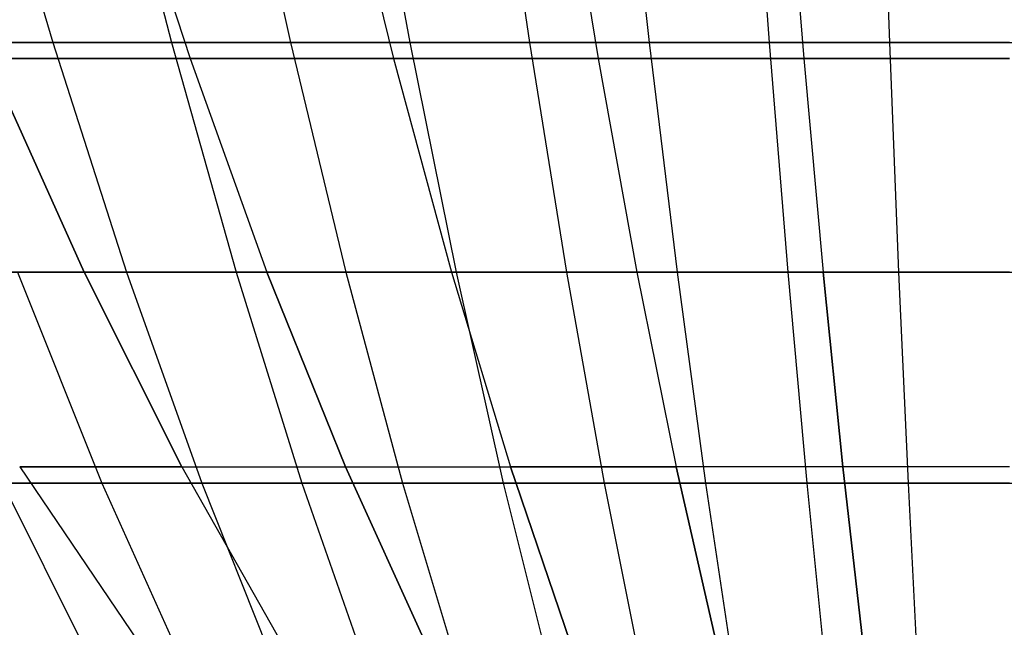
# Model space of a CAD drawing. Extents: x -125 to 125, y -143 to 0.
# Tile 62 of 241: x -5.02 to -0.03, y -138.42 to -135.34. Entities that reach past the tile are written whole.
import ezdxf

# ---------------------------------------------------------------- set-up
doc = ezdxf.new("R2010")
doc.units = 0
doc.header["$LTSCALE"] = 25.4
doc.layers.get('0').update_dxf_attribs({"linetype": 'CONTINUOUS'})

# ---------------------------------------------------------------- blocks, each defined once
blk = doc.blocks.new('NL2500026672_STL')
at = {"color": 0}
for p, q in [((-5.2183, -134.1971, -30.6428), (-4.8529, -135.4539, -28.4972)), ((-5.2183, -134.1971, -30.6428), (-4.8529, -135.4539, -28.4972)), ((-4.5711, -134.1971, 30.7461), (-4.251, -135.4539, 28.5932)), ((-4.5711, -134.1971, 30.7461), (-4.251, -135.4539, 28.5932)), ((-3.9219, -134.1971, -30.8356), (-3.6473, -135.4539, -28.6765)), ((-3.9219, -134.1971, -30.8356), (-3.6473, -135.4539, -28.6765)), ((-3.2709, -134.1971, 30.9114), (-3.0419, -135.4539, 28.747)), ((-3.2709, -134.1971, 30.9114), (-3.0419, -135.4539, 28.747)), ((-2.6185, -134.1971, -30.9735), (-2.4351, -135.4539, -28.8047)), ((-2.6185, -134.1971, -30.9735), (-2.4351, -135.4539, -28.8047)), ((-1.9649, -134.1971, 31.0218), (-1.8273, -135.4539, 28.8497)), ((-1.9649, -134.1971, 31.0218), (-1.8273, -135.4539, 28.8497)), ((-1.3104, -134.1971, -31.0564), (-1.2186, -135.4539, -28.8818)), ((-1.3104, -134.1971, -31.0564), (-1.2186, -135.4539, -28.8818)), ((-0.6553, -134.1971, 31.0771), (-0.6095, -135.4539, 28.901)), ((-0.6553, -134.1971, 31.0771), (-0.6095, -135.4539, 28.901)), ((-4.5385, -134.3573, 25.7392), (-4.1566, -135.5347, 23.5733)), ((-4.5385, -134.3573, -25.7392), (-4.1566, -135.5347, -23.5733)), ((-4.5385, -134.3573, -25.7392), (-4.1566, -135.5347, -23.5733)), ((-4.5385, -134.3573, 25.7392), (-4.1566, -135.5347, 23.5733)), ((-3.4115, -134.3573, 25.9126), (-3.1244, -135.5347, 23.7322)), ((-3.4115, -134.3573, 25.9126), (-3.1244, -135.5347, 23.7322)), ((-3.4115, -134.3573, -25.9126), (-3.1244, -135.5347, -23.7322)), ((-3.4115, -134.3573, -25.9126), (-3.1244, -135.5347, -23.7322)), ((-2.2779, -134.3573, 26.0368), (-2.0862, -135.5347, 23.8459)), ((-2.2779, -134.3573, 26.0368), (-2.0862, -135.5347, 23.8459)), ((-2.2779, -134.3573, -26.0368), (-2.0862, -135.5347, -23.8459)), ((-2.2779, -134.3573, -26.0368), (-2.0862, -135.5347, -23.8459)), ((-1.14, -134.3573, 26.1113), (-1.0441, -135.5347, 23.9142)), ((-1.14, -134.3573, 26.1113), (-1.0441, -135.5347, 23.9142)), ((-1.14, -134.3573, -26.1113), (-1.0441, -135.5347, -23.9142)), ((-1.14, -134.3573, -26.1113), (-1.0441, -135.5347, -23.9142)), ((-4.8529, -135.4539, -28.4972), (-6.0499, -135.4539, -28.2673)), ((-4.8529, -135.4539, -28.4972), (-6.0499, -135.4539, -28.2673)), ((-5.4526, -135.4539, 28.3886), (-4.251, -135.4539, 28.5932)), ((-5.4526, -135.4539, 28.3886), (-4.251, -135.4539, 28.5932)), ((-3.6473, -135.4539, -28.6765), (-4.8529, -135.4539, -28.4972)), ((-4.8529, -135.4539, -28.4972), (-4.479, -136.6184, -26.3016)), ((-3.6473, -135.4539, -28.6765), (-4.8529, -135.4539, -28.4972)), ((-4.8529, -135.4539, -28.4972), (-4.479, -136.6184, -26.3016)), ((-4.251, -135.4539, 28.5932), (-3.0419, -135.4539, 28.747)), ((-4.251, -135.4539, 28.5932), (-3.0419, -135.4539, 28.747)), ((-4.251, -135.4539, 28.5932), (-3.9235, -136.6184, 26.3902)), ((-4.251, -135.4539, 28.5932), (-3.9235, -136.6184, 26.3902)), ((-2.4351, -135.4539, -28.8047), (-3.6473, -135.4539, -28.6765)), ((-3.6473, -135.4539, -28.6765), (-3.3662, -136.6184, -26.467)), ((-2.4351, -135.4539, -28.8047), (-3.6473, -135.4539, -28.6765)), ((-3.6473, -135.4539, -28.6765), (-3.3662, -136.6184, -26.467)), ((-3.0419, -135.4539, 28.747), (-1.8273, -135.4539, 28.8497)), ((-3.0419, -135.4539, 28.747), (-1.8273, -135.4539, 28.8497)), ((-3.0419, -135.4539, 28.747), (-2.8075, -136.6184, 26.5321)), ((-3.0419, -135.4539, 28.747), (-2.8075, -136.6184, 26.5321)), ((-1.2186, -135.4539, -28.8818), (-2.4351, -135.4539, -28.8047)), ((-2.4351, -135.4539, -28.8047), (-2.2475, -136.6184, -26.5854)), ((-1.2186, -135.4539, -28.8818), (-2.4351, -135.4539, -28.8047)), ((-2.4351, -135.4539, -28.8047), (-2.2475, -136.6184, -26.5854)), ((-1.8273, -135.4539, 28.8497), (-0.6095, -135.4539, 28.901)), ((-1.8273, -135.4539, 28.8497), (-0.6095, -135.4539, 28.901)), ((-1.8273, -135.4539, 28.8497), (-1.6865, -136.6184, 26.6269)), ((-1.8273, -135.4539, 28.8497), (-1.6865, -136.6184, 26.6269)), ((-1.2186, -135.4539, -28.8818), (-1.1247, -136.6184, -26.6565)), ((0, -135.4539, -28.9075), (-1.2186, -135.4539, -28.8818)), ((0, -135.4539, -28.9075), (-1.2186, -135.4539, -28.8818)), ((-1.2186, -135.4539, -28.8818), (-1.1247, -136.6184, -26.6565)), ((-0.6095, -135.4539, 28.901), (0.6095, -135.4539, 28.901)), ((-0.6095, -135.4539, 28.901), (0.6095, -135.4539, 28.901)), ((-0.6095, -135.4539, 28.901), (-0.5625, -136.6184, 26.6743)), ((-0.6095, -135.4539, 28.901), (-0.5625, -136.6184, 26.6743)), ((-4.6945, -136.6182, 21.1757), (-5.1809, -135.5347, 23.3696)), ((-4.1566, -135.5347, 23.5733), (-5.1809, -135.5347, 23.3696)), ((-4.6945, -136.6182, 21.1757), (-5.1809, -135.5347, 23.3696)), ((-5.1809, -135.5347, -23.3696), (-4.1566, -135.5347, -23.5733)), ((-5.1809, -135.5347, -23.3696), (-4.6945, -136.6182, -21.1757)), ((-5.1809, -135.5347, -23.3696), (-4.1566, -135.5347, -23.5733)), ((-5.1809, -135.5347, -23.3696), (-4.6945, -136.6182, -21.1757)), ((-4.1566, -135.5347, 23.5733), (-5.1809, -135.5347, 23.3696)), ((-3.1244, -135.5347, 23.7322), (-4.1566, -135.5347, 23.5733)), ((-4.1566, -135.5347, 23.5733), (-3.7664, -136.6182, 21.3604)), ((-4.1566, -135.5347, -23.5733), (-3.1244, -135.5347, -23.7322)), ((-4.1566, -135.5347, -23.5733), (-3.7664, -136.6182, -21.3604)), ((-4.1566, -135.5347, -23.5733), (-3.7664, -136.6182, -21.3604)), ((-4.1566, -135.5347, -23.5733), (-3.1244, -135.5347, -23.7322)), ((-4.1566, -135.5347, 23.5733), (-3.7664, -136.6182, 21.3604)), ((-3.1244, -135.5347, 23.7322), (-4.1566, -135.5347, 23.5733)), ((-2.0862, -135.5347, 23.8459), (-3.1244, -135.5347, 23.7322)), ((-3.1244, -135.5347, 23.7322), (-2.8311, -136.6182, 21.5043)), ((-2.0862, -135.5347, 23.8459), (-3.1244, -135.5347, 23.7322)), ((-3.1244, -135.5347, -23.7322), (-2.0862, -135.5347, -23.8459)), ((-3.1244, -135.5347, -23.7322), (-2.8311, -136.6182, -21.5043)), ((-3.1244, -135.5347, -23.7322), (-2.8311, -136.6182, -21.5043)), ((-3.1244, -135.5347, -23.7322), (-2.0862, -135.5347, -23.8459)), ((-3.1244, -135.5347, 23.7322), (-2.8311, -136.6182, 21.5043)), ((-1.0441, -135.5347, 23.9142), (-2.0862, -135.5347, 23.8459)), ((-2.0862, -135.5347, 23.8459), (-1.8904, -136.6182, 21.6073)), ((-1.0441, -135.5347, 23.9142), (-2.0862, -135.5347, 23.8459)), ((-2.0862, -135.5347, 23.8459), (-1.8904, -136.6182, 21.6073)), ((-2.0862, -135.5347, -23.8459), (-1.0441, -135.5347, -23.9142)), ((-2.0862, -135.5347, -23.8459), (-1.8904, -136.6182, -21.6073)), ((-2.0862, -135.5347, -23.8459), (-1.8904, -136.6182, -21.6073)), ((-2.0862, -135.5347, -23.8459), (-1.0441, -135.5347, -23.9142)), ((0, -135.5347, 23.937), (-1.0441, -135.5347, 23.9142)), ((-1.0441, -135.5347, 23.9142), (-0.9461, -136.6182, 21.6692)), ((0, -135.5347, 23.937), (-1.0441, -135.5347, 23.9142)), ((-1.0441, -135.5347, 23.9142), (-0.9461, -136.6182, 21.6692)), ((-1.0441, -135.5347, -23.9142), (0, -135.5347, -23.937)), ((-1.0441, -135.5347, -23.9142), (-0.9461, -136.6182, -21.6692)), ((-1.0441, -135.5347, -23.9142), (0, -135.5347, -23.937)), ((-1.0441, -135.5347, -23.9142), (-0.9461, -136.6182, -21.6692)), ((-5.6138, -136.6182, 20.9508), (-4.6945, -136.6182, 21.1757)), ((-5.6138, -136.6182, 20.9508), (-4.6945, -136.6182, 21.1757)), ((-5.6138, -136.6182, -20.9508), (-4.6945, -136.6182, -21.1757)), ((-5.6138, -136.6182, -20.9508), (-4.6945, -136.6182, -21.1757)), ((-4.479, -136.6184, -26.3016), (-5.5838, -136.6184, -26.0894)), ((-4.479, -136.6184, -26.3016), (-5.5838, -136.6184, -26.0894)), ((-5.0325, -136.6184, 26.2013), (-3.9235, -136.6184, 26.3902)), ((-5.0325, -136.6184, 26.2013), (-3.9235, -136.6184, 26.3902)), ((-5.0325, -136.6184, 26.2013), (-4.6036, -137.6886, 23.968)), ((-5.0325, -136.6184, 26.2013), (-4.6036, -137.6886, 23.968)), ((-4.1987, -137.6057, 18.9392), (-4.6945, -136.6182, 21.1757)), ((-4.6945, -136.6182, 21.1757), (-3.7664, -136.6182, 21.3604)), ((-4.6945, -136.6182, 21.1757), (-3.7664, -136.6182, 21.3604)), ((-4.1987, -137.6057, 18.9392), (-4.6945, -136.6182, 21.1757)), ((-4.6945, -136.6182, -21.1757), (-3.7664, -136.6182, -21.3604)), ((-4.6945, -136.6182, -21.1757), (-4.1987, -137.6057, -18.9392)), ((-4.6945, -136.6182, -21.1757), (-4.1987, -137.6057, -18.9392)), ((-4.6945, -136.6182, -21.1757), (-3.7664, -136.6182, -21.3604)), ((-3.3662, -136.6184, -26.467), (-4.479, -136.6184, -26.3016)), ((-4.479, -136.6184, -26.3016), (-4.0972, -137.6886, -24.0598)), ((-3.3662, -136.6184, -26.467), (-4.479, -136.6184, -26.3016)), ((-4.479, -136.6184, -26.3016), (-4.0972, -137.6886, -24.0598)), ((-3.9235, -136.6184, 26.3902), (-2.8075, -136.6184, 26.5321)), ((-3.9235, -136.6184, 26.3902), (-2.8075, -136.6184, 26.5321)), ((-3.9235, -136.6184, 26.3902), (-3.5891, -137.6886, 24.1408)), ((-3.9235, -136.6184, 26.3902), (-3.5891, -137.6886, 24.1408)), ((-3.3686, -137.6057, 19.1043), (-3.7664, -136.6182, 21.3604)), ((-2.8311, -136.6182, 21.5043), (-3.7664, -136.6182, 21.3604)), ((-3.3686, -137.6057, 19.1043), (-3.7664, -136.6182, 21.3604)), ((-3.7664, -136.6182, -21.3604), (-2.8311, -136.6182, -21.5043)), ((-3.7664, -136.6182, -21.3604), (-3.3686, -137.6057, -19.1043)), ((-3.7664, -136.6182, -21.3604), (-3.3686, -137.6057, -19.1043)), ((-3.7664, -136.6182, -21.3604), (-2.8311, -136.6182, -21.5043)), ((-2.8311, -136.6182, 21.5043), (-3.7664, -136.6182, 21.3604)), ((-2.2475, -136.6184, -26.5854), (-3.3662, -136.6184, -26.467)), ((-3.3662, -136.6184, -26.467), (-3.0793, -137.6886, -24.2111)), ((-2.2475, -136.6184, -26.5854), (-3.3662, -136.6184, -26.467)), ((-3.3662, -136.6184, -26.467), (-3.0793, -137.6886, -24.2111)), ((-1.8904, -136.6182, 21.6073), (-2.8311, -136.6182, 21.5043)), ((-2.8311, -136.6182, 21.5043), (-2.5321, -137.6057, 19.233)), ((-2.8311, -136.6182, -21.5043), (-1.8904, -136.6182, -21.6073)), ((-2.8311, -136.6182, -21.5043), (-2.5321, -137.6057, -19.233)), ((-2.8311, -136.6182, 21.5043), (-2.5321, -137.6057, 19.233)), ((-1.8904, -136.6182, 21.6073), (-2.8311, -136.6182, 21.5043)), ((-2.8311, -136.6182, -21.5043), (-2.5321, -137.6057, -19.233)), ((-2.8311, -136.6182, -21.5043), (-1.8904, -136.6182, -21.6073)), ((-2.8075, -136.6184, 26.5321), (-1.6865, -136.6184, 26.6269)), ((-2.8075, -136.6184, 26.5321), (-1.6865, -136.6184, 26.6269)), ((-2.8075, -136.6184, 26.5321), (-2.5682, -137.6886, 24.2707)), ((-2.8075, -136.6184, 26.5321), (-2.5682, -137.6886, 24.2707)), ((-1.1247, -136.6184, -26.6565), (-2.2475, -136.6184, -26.5854)), ((-2.2475, -136.6184, -26.5854), (-2.0559, -137.6886, -24.3194)), ((-1.1247, -136.6184, -26.6565), (-2.2475, -136.6184, -26.5854)), ((-2.2475, -136.6184, -26.5854), (-2.0559, -137.6886, -24.3194)), ((-0.9461, -136.6182, 21.6692), (-1.8904, -136.6182, 21.6073)), ((-1.8904, -136.6182, 21.6073), (-1.6907, -137.6057, 19.3252)), ((-0.9461, -136.6182, 21.6692), (-1.8904, -136.6182, 21.6073)), ((-1.8904, -136.6182, -21.6073), (-0.9461, -136.6182, -21.6692)), ((-1.8904, -136.6182, -21.6073), (-1.6907, -137.6057, -19.3252)), ((-1.8904, -136.6182, 21.6073), (-1.6907, -137.6057, 19.3252)), ((-1.8904, -136.6182, -21.6073), (-0.9461, -136.6182, -21.6692)), ((-1.8904, -136.6182, -21.6073), (-1.6907, -137.6057, -19.3252)), ((-1.6865, -136.6184, 26.6269), (-0.5625, -136.6184, 26.6743)), ((-1.6865, -136.6184, 26.6269), (-0.5625, -136.6184, 26.6743)), ((-1.6865, -136.6184, 26.6269), (-1.5427, -137.6886, 24.3573)), ((-1.6865, -136.6184, 26.6269), (-1.5427, -137.6886, 24.3573)), ((-1.1247, -136.6184, -26.6565), (-1.0289, -137.6886, -24.3845)), ((0, -136.6184, -26.6802), (-1.1247, -136.6184, -26.6565)), ((0, -136.6184, -26.6802), (-1.1247, -136.6184, -26.6565)), ((-1.1247, -136.6184, -26.6565), (-1.0289, -137.6886, -24.3845)), ((0, -136.6182, 21.6899), (-0.9461, -136.6182, 21.6692)), ((-0.9461, -136.6182, 21.6692), (-0.8462, -137.6057, 19.3805)), ((0, -136.6182, 21.6899), (-0.9461, -136.6182, 21.6692)), ((-0.9461, -136.6182, 21.6692), (-0.8462, -137.6057, 19.3805)), ((-0.8462, -137.6057, -19.3805), (-0.9461, -136.6182, -21.6692)), ((-0.8462, -137.6057, -19.3805), (-0.9461, -136.6182, -21.6692)), ((0, -136.6182, -21.6899), (-0.9461, -136.6182, -21.6692)), ((0, -136.6182, -21.6899), (-0.9461, -136.6182, -21.6692)), ((-0.5625, -136.6184, 26.6743), (0.5625, -136.6184, 26.6743)), ((-0.5625, -136.6184, 26.6743), (0.5625, -136.6184, 26.6743)), ((-0.5625, -136.6184, 26.6743), (-0.5146, -137.6886, 24.4007)), ((-0.5625, -136.6184, 26.6743), (-0.5146, -137.6886, 24.4007)), ((-4.1987, -137.6057, 18.9392), (-5.0208, -137.6057, 18.738)), ((-5.0208, -137.6057, 18.738), (-4.4176, -138.4955, 16.4868)), ((-4.1987, -137.6057, 18.9392), (-5.0208, -137.6057, 18.738)), ((-5.0208, -137.6057, 18.738), (-4.4176, -138.4955, 16.4868)), ((-5.0208, -137.6057, -18.738), (-4.1987, -137.6057, -18.9392)), ((-5.0208, -137.6057, -18.738), (-4.4176, -138.4955, -16.4868)), ((-5.0208, -137.6057, -18.738), (-4.4176, -138.4955, -16.4868)), ((-5.0208, -137.6057, -18.738), (-4.1987, -137.6057, -18.9392)), ((-4.1987, -137.6057, 18.9392), (-3.3686, -137.6057, 19.1043)), ((-4.1987, -137.6057, 18.9392), (-3.6943, -138.4955, 16.6639)), ((-4.1987, -137.6057, 18.9392), (-3.6943, -138.4955, 16.6639)), ((-4.1987, -137.6057, 18.9392), (-3.3686, -137.6057, 19.1043)), ((-4.1987, -137.6057, -18.9392), (-3.3686, -137.6057, -19.1043)), ((-4.1987, -137.6057, -18.9392), (-3.6943, -138.4955, -16.6639)), ((-4.1987, -137.6057, -18.9392), (-3.6943, -138.4955, -16.6639)), ((-4.1987, -137.6057, -18.9392), (-3.3686, -137.6057, -19.1043)), ((-2.9639, -138.4955, 16.8091), (-3.3686, -137.6057, 19.1043)), ((-3.3686, -137.6057, 19.1043), (-2.5321, -137.6057, 19.233)), ((-3.3686, -137.6057, 19.1043), (-2.5321, -137.6057, 19.233)), ((-2.9639, -138.4955, 16.8091), (-3.3686, -137.6057, 19.1043)), ((-3.3686, -137.6057, -19.1043), (-2.5321, -137.6057, -19.233)), ((-3.3686, -137.6057, -19.1043), (-2.9639, -138.4955, -16.8091)), ((-3.3686, -137.6057, -19.1043), (-2.9639, -138.4955, -16.8091)), ((-3.3686, -137.6057, -19.1043), (-2.5321, -137.6057, -19.233)), ((-2.2279, -138.4955, 16.9224), (-2.5321, -137.6057, 19.233)), ((-1.6907, -137.6057, 19.3252), (-2.5321, -137.6057, 19.233)), ((-2.2279, -138.4955, 16.9224), (-2.5321, -137.6057, 19.233)), ((-2.5321, -137.6057, -19.233), (-1.6907, -137.6057, -19.3252)), ((-2.5321, -137.6057, -19.233), (-2.2279, -138.4955, -16.9224)), ((-1.6907, -137.6057, 19.3252), (-2.5321, -137.6057, 19.233)), ((-2.5321, -137.6057, -19.233), (-1.6907, -137.6057, -19.3252)), ((-2.5321, -137.6057, -19.233), (-2.2279, -138.4955, -16.9224)), ((-0.8462, -137.6057, 19.3805), (-1.6907, -137.6057, 19.3252)), ((-1.6907, -137.6057, 19.3252), (-1.4876, -138.4955, 17.0035)), ((-1.4876, -138.4955, -17.0035), (-1.6907, -137.6057, -19.3252)), ((-1.4876, -138.4955, -17.0035), (-1.6907, -137.6057, -19.3252)), ((-0.8462, -137.6057, -19.3805), (-1.6907, -137.6057, -19.3252)), ((-0.8462, -137.6057, -19.3805), (-1.6907, -137.6057, -19.3252)), ((-1.6907, -137.6057, 19.3252), (-1.4876, -138.4955, 17.0035)), ((-0.8462, -137.6057, 19.3805), (-1.6907, -137.6057, 19.3252)), ((0, -137.6057, 19.399), (-0.8462, -137.6057, 19.3805)), ((-0.8462, -137.6057, 19.3805), (-0.7445, -138.4955, 17.0522)), ((0, -137.6057, 19.399), (-0.8462, -137.6057, 19.3805)), ((-0.7445, -138.4955, -17.0522), (-0.8462, -137.6057, -19.3805)), ((0, -137.6057, -19.399), (-0.8462, -137.6057, -19.3805)), ((0, -137.6057, -19.399), (-0.8462, -137.6057, -19.3805)), ((-0.7445, -138.4955, -17.0522), (-0.8462, -137.6057, -19.3805)), ((-0.8462, -137.6057, 19.3805), (-0.7445, -138.4955, 17.0522)), ((-5.6099, -137.6886, 23.7527), (-4.6036, -137.6886, 23.968)), ((-5.6099, -137.6886, 23.7527), (-4.6036, -137.6886, 23.968)), ((-4.0972, -137.6886, -24.0598), (-5.1079, -137.6886, -23.8657)), ((-5.1079, -137.6886, -23.8657), (-4.623, -138.6626, -21.6001)), ((-4.0972, -137.6886, -24.0598), (-5.1079, -137.6886, -23.8657)), ((-5.1079, -137.6886, -23.8657), (-4.623, -138.6626, -21.6001)), ((-4.6036, -137.6886, 23.968), (-3.5891, -137.6886, 24.1408)), ((-4.6036, -137.6886, 23.968), (-3.5891, -137.6886, 24.1408)), ((-4.6036, -137.6886, 23.968), (-4.1666, -138.6626, 21.6927)), ((-4.6036, -137.6886, 23.968), (-4.1666, -138.6626, 21.6927)), ((-3.0793, -137.6886, -24.2111), (-4.0972, -137.6886, -24.0598)), ((-4.0972, -137.6886, -24.0598), (-3.7083, -138.6626, -21.7758)), ((-3.0793, -137.6886, -24.2111), (-4.0972, -137.6886, -24.0598)), ((-4.0972, -137.6886, -24.0598), (-3.7083, -138.6626, -21.7758)), ((-3.5891, -137.6886, 24.1408), (-2.5682, -137.6886, 24.2707)), ((-3.5891, -137.6886, 24.1408), (-2.5682, -137.6886, 24.2707)), ((-3.5891, -137.6886, 24.1408), (-3.2484, -138.6626, 21.8491)), ((-3.5891, -137.6886, 24.1408), (-3.2484, -138.6626, 21.8491)), ((-2.0559, -137.6886, -24.3194), (-3.0793, -137.6886, -24.2111)), ((-3.0793, -137.6886, -24.2111), (-2.787, -138.6626, -21.9127)), ((-2.0559, -137.6886, -24.3194), (-3.0793, -137.6886, -24.2111)), ((-3.0793, -137.6886, -24.2111), (-2.787, -138.6626, -21.9127)), ((-2.5682, -137.6886, 24.2707), (-1.5427, -137.6886, 24.3573)), ((-2.5682, -137.6886, 24.2707), (-1.5427, -137.6886, 24.3573)), ((-2.5682, -137.6886, 24.2707), (-2.3244, -138.6626, 21.9666)), ((-2.5682, -137.6886, 24.2707), (-2.3244, -138.6626, 21.9666)), ((-1.0289, -137.6886, -24.3845), (-2.0559, -137.6886, -24.3194)), ((-2.0559, -137.6886, -24.3194), (-1.8608, -138.6626, -22.0107)), ((-1.0289, -137.6886, -24.3845), (-2.0559, -137.6886, -24.3194)), ((-2.0559, -137.6886, -24.3194), (-1.8608, -138.6626, -22.0107)), ((-1.5427, -137.6886, 24.3573), (-0.5146, -137.6886, 24.4007)), ((-1.5427, -137.6886, 24.3573), (-0.5146, -137.6886, 24.4007)), ((-1.5427, -137.6886, 24.3573), (-1.3963, -138.6626, 22.0451)), ((-1.5427, -137.6886, 24.3573), (-1.3963, -138.6626, 22.0451)), ((-1.0289, -137.6886, -24.3845), (-0.9312, -138.6626, -22.0696)), ((0, -137.6886, -24.4061), (-1.0289, -137.6886, -24.3845)), ((0, -137.6886, -24.4061), (-1.0289, -137.6886, -24.3845)), ((-1.0289, -137.6886, -24.3845), (-0.9312, -138.6626, -22.0696)), ((-0.5146, -137.6886, 24.4007), (0.5146, -137.6886, 24.4007)), ((-0.5146, -137.6886, 24.4007), (0.5146, -137.6886, 24.4007)), ((-0.5146, -137.6886, 24.4007), (-0.4657, -138.6626, 22.0844)), ((-0.5146, -137.6886, 24.4007), (-0.4657, -138.6626, 22.0844))]:
    blk.add_line(p, q, dxfattribs=at)

msp = doc.modelspace()

# ---------------------------------------------------------------- block references
at = {"color": 253}
msp.add_blockref('NL2500026672_STL', (0, 0), dxfattribs=at)

doc.saveas('drawing.dxf')
